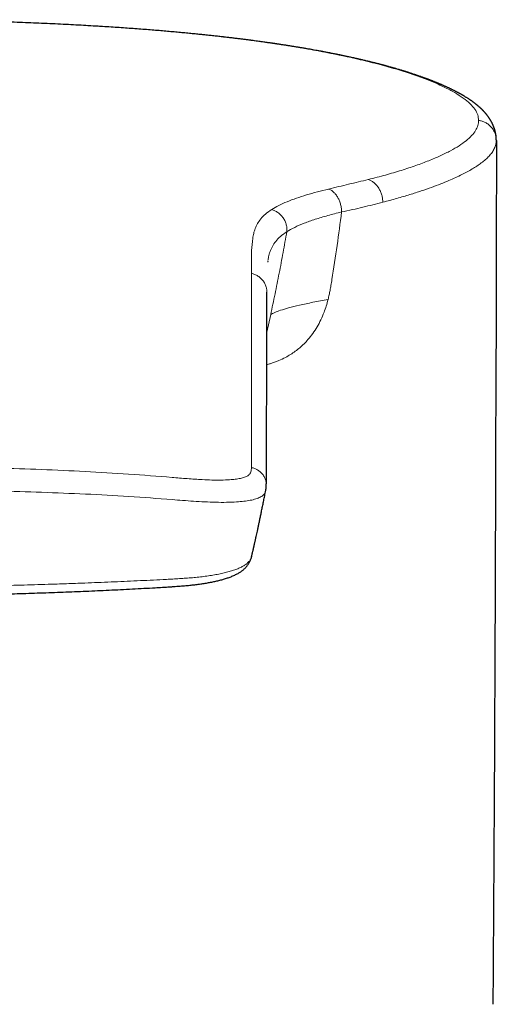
# Model space of a CAD drawing. Header units: millimetres. Extents: x 8 to 727, y 12 to 719.
# Tile 19 of 69: x 350 to 369, y 650 to 689. Entities that reach past the tile are written whole.
import ezdxf

# ---------------------------------------------------------------- set-up
doc = ezdxf.new("R2010")
doc.units = ezdxf.units.MM

msp = doc.modelspace()

# ---------------------------------------------------------------- linework, layer by layer
at = {"color": 252, "linetype": 'Continuous', "lineweight": 0}
for p, q in [((368.682, 683.844), (368.678, 683.874)), ((359.635, 679.066), (359.63, 679.032)), ((359.745, 676.953), (359.594, 676.265))]:
    msp.add_line(p, q, dxfattribs=at)
at = {"color": 7, "linetype": 'Continuous', "lineweight": 30}
for p, q in [((368.679, 683.825), (368.682, 683.844)), ((359.634, 679.066), (359.632, 679.053)), ((359.636, 679.071), (359.635, 679.066)), ((359.551, 670.002), (359.549, 669.997))]:
    msp.add_line(p, q, dxfattribs=at)
at = {"color": 7, "linetype": 'Continuous', "lineweight": 30, "flags": 128}
msp.add_lwpolyline([(368.682, 683.844), (368.68, 679.574), (368.674, 675.616)], dxfattribs=at)
at = {"color": 7, "linetype": 'Continuous', "lineweight": 30}
for points, knots in [([(368.682, 683.861), (368.682, 683.869), (368.681, 683.885), (368.68, 683.909), (368.679, 683.929), (368.678, 683.948), (368.677, 683.964), (368.675, 683.981), (368.673, 684.002), (368.671, 684.026), (368.667, 684.055), (368.662, 684.087), (368.655, 684.122), (368.649, 684.155), (368.642, 684.185), (368.635, 684.213), (368.628, 684.239), (368.621, 684.265), (368.612, 684.291), (368.604, 684.318), (368.594, 684.345), (368.585, 684.371), (368.574, 684.398), (368.563, 684.427), (368.549, 684.458), (368.535, 684.489), (368.521, 684.519), (368.507, 684.547), (368.495, 684.569), (368.485, 684.588), (368.475, 684.605), (368.466, 684.621), (368.456, 684.638), (368.446, 684.655), (368.434, 684.674), (368.422, 684.693), (368.409, 684.714), (368.396, 684.733), (368.383, 684.751), (368.372, 684.767), (368.362, 684.781), (368.352, 684.795), (368.341, 684.809), (368.329, 684.825), (368.316, 684.842), (368.301, 684.861), (368.287, 684.879), (368.273, 684.895), (368.261, 684.91), (368.25, 684.922), (368.24, 684.934), (368.228, 684.948), (368.215, 684.963), (368.199, 684.979), (368.183, 684.997), (368.165, 685.016), (368.145, 685.036), (368.125, 685.056), (368.107, 685.075), (368.09, 685.091), (368.076, 685.105), (368.061, 685.118), (368.045, 685.133), (368.027, 685.149), (368.009, 685.166), (367.99, 685.182), (367.972, 685.198), (367.954, 685.214), (367.935, 685.229), (367.916, 685.245), (367.895, 685.262), (367.872, 685.28), (367.849, 685.299), (367.827, 685.316), (367.807, 685.331), (367.788, 685.345), (367.771, 685.358), (367.755, 685.369), (367.74, 685.38), (367.723, 685.392), (367.704, 685.406), (367.683, 685.421), (367.659, 685.437), (367.637, 685.452), (367.615, 685.467), (367.596, 685.48), (367.578, 685.492), (367.555, 685.507), (367.525, 685.526), (367.487, 685.549), (367.451, 685.571), (367.419, 685.591), (367.391, 685.608), (367.364, 685.624), (367.338, 685.639), (367.315, 685.652), (367.294, 685.664), (367.276, 685.674), (367.259, 685.683), (367.241, 685.694), (367.22, 685.705), (367.194, 685.719), (367.163, 685.736), (367.128, 685.755), (367.09, 685.774), (367.052, 685.794), (367.014, 685.814), (366.976, 685.833), (366.938, 685.851), (366.901, 685.87), (366.862, 685.889), (366.82, 685.909), (366.776, 685.929), (366.73, 685.951), (366.683, 685.972), (366.638, 685.993), (366.595, 686.011), (366.558, 686.028), (366.522, 686.043), (366.49, 686.057), (366.461, 686.07), (366.433, 686.082), (366.404, 686.094), (366.371, 686.107), (366.335, 686.122), (366.297, 686.138), (366.256, 686.154), (366.215, 686.171), (366.173, 686.188), (366.133, 686.203), (366.097, 686.218), (366.064, 686.23), (366.034, 686.242), (366.007, 686.252), (365.982, 686.261), (365.961, 686.269), (365.938, 686.278), (365.912, 686.287), (365.881, 686.299), (365.844, 686.312), (365.804, 686.327), (365.759, 686.343), (365.711, 686.36), (365.634, 686.388), (365.528, 686.424), (365.42, 686.46), (365.34, 686.486), (365.29, 686.503), (365.242, 686.518), (365.2, 686.532), (365.161, 686.544), (365.127, 686.555), (365.094, 686.565), (365.061, 686.575), (365.021, 686.588), (364.974, 686.602), (364.919, 686.619), (364.859, 686.637), (364.793, 686.656), (364.73, 686.675), (364.671, 686.692), (364.617, 686.707), (364.561, 686.723), (364.501, 686.74), (364.44, 686.757), (364.384, 686.772), (364.336, 686.786), (364.296, 686.797), (364.258, 686.807), (364.224, 686.816), (364.192, 686.824), (364.163, 686.832), (364.135, 686.839), (364.108, 686.847), (364.078, 686.854), (364.045, 686.863), (364.008, 686.873), (363.968, 686.883), (363.927, 686.893), (363.886, 686.904), (363.845, 686.914), (363.77, 686.933), (363.661, 686.96), (363.519, 686.994), (363.381, 687.027), (363.247, 687.058), (363.131, 687.084), (363.033, 687.106), (362.953, 687.124), (362.877, 687.14), (362.808, 687.155), (362.744, 687.169), (362.688, 687.181), (362.638, 687.192), (362.595, 687.201), (362.558, 687.208), (362.53, 687.214), (362.51, 687.218), (362.497, 687.221), (362.486, 687.223), (362.477, 687.225), (362.467, 687.227), (362.454, 687.23), (362.434, 687.234), (362.406, 687.24), (362.373, 687.246), (362.337, 687.254), (362.29, 687.263), (362.233, 687.275), (362.162, 687.288), (362.072, 687.306), (361.963, 687.327), (361.838, 687.351), (361.714, 687.374), (361.593, 687.397), (361.475, 687.418), (361.36, 687.438), (361.248, 687.458), (361.128, 687.479), (361.001, 687.5), (360.866, 687.523), (360.734, 687.545), (360.603, 687.566), (360.474, 687.586), (360.366, 687.603), (360.278, 687.617), (360.212, 687.627), (360.146, 687.637), (360.081, 687.647), (360.023, 687.655), (359.976, 687.662), (359.94, 687.668), (359.911, 687.672), (359.888, 687.675), (359.865, 687.679), (359.834, 687.683), (359.793, 687.689), (359.746, 687.696), (359.694, 687.703), (359.638, 687.711), (359.579, 687.72), (359.508, 687.73), (359.424, 687.741), (359.325, 687.755), (359.219, 687.769), (359.106, 687.785), (358.984, 687.801), (358.854, 687.818), (358.717, 687.835), (358.572, 687.853), (358.419, 687.872), (358.257, 687.892), (358.089, 687.912), (357.914, 687.932), (357.733, 687.953), (357.542, 687.974), (357.342, 687.995), (357.132, 688.018), (356.916, 688.04), (356.694, 688.062), (356.467, 688.084), (356.23, 688.107), (355.984, 688.129), (355.728, 688.152), (355.462, 688.175), (355.186, 688.198), (354.9, 688.221), (354.604, 688.244), (354.3, 688.266), (353.988, 688.289), (353.668, 688.311), (353.339, 688.332), (352.99, 688.354), (352.622, 688.376), (352.233, 688.398), (351.833, 688.42), (351.42, 688.441), (350.995, 688.461), (350.567, 688.479), (350.135, 688.497), (349.7, 688.514), (349.254, 688.529), (348.796, 688.544), (348.354, 688.557), (347.928, 688.568), (347.521, 688.577), (347.106, 688.586), (346.684, 688.594), (346.255, 688.601), (345.828, 688.607), (345.403, 688.611), (344.98, 688.615), (344.552, 688.618), (344.119, 688.619), (343.828, 688.62), (343.682, 688.62)], [0, 0, 0, 0, 0.002291, 0.004329, 0.006114, 0.007646, 0.008925, 0.009974, 0.011661, 0.013518, 0.015497, 0.018184, 0.020858, 0.023417, 0.02579, 0.027942, 0.029917, 0.031928, 0.033998, 0.036194, 0.038434, 0.040544, 0.042722, 0.045138, 0.047746, 0.050466, 0.053186, 0.05557, 0.057628, 0.059161, 0.060644, 0.062116, 0.063642, 0.065222, 0.066966, 0.068946, 0.070771, 0.072698, 0.07446, 0.076027, 0.077405, 0.078695, 0.080155, 0.081657, 0.083436, 0.0855, 0.087341, 0.089074, 0.090601, 0.091921, 0.093035, 0.094489, 0.096132, 0.097963, 0.099919, 0.102043, 0.104334, 0.106718, 0.10884, 0.110655, 0.112163, 0.113662, 0.115403, 0.1174, 0.119495, 0.121396, 0.123345, 0.125193, 0.12709, 0.129036, 0.131082, 0.133411, 0.136042, 0.138025, 0.140022, 0.14183, 0.143447, 0.144876, 0.146317, 0.147884, 0.149578, 0.151668, 0.153892, 0.155994, 0.15792, 0.159668, 0.16124, 0.162783, 0.1658, 0.169067, 0.172611, 0.17501, 0.177405, 0.179653, 0.181754, 0.183695, 0.185391, 0.186752, 0.188034, 0.189498, 0.191151, 0.192991, 0.19561, 0.198446, 0.201311, 0.2042, 0.207114, 0.210003, 0.212643, 0.215386, 0.218194, 0.221177, 0.224331, 0.227574, 0.230864, 0.2342, 0.236854, 0.239458, 0.241831, 0.243964, 0.245858, 0.247576, 0.249459, 0.251555, 0.253865, 0.256366, 0.258919, 0.2615, 0.264109, 0.266746, 0.268837, 0.270851, 0.272675, 0.274311, 0.275759, 0.277018, 0.278144, 0.279762, 0.28163, 0.283748, 0.286116, 0.288734, 0.291527, 0.294306, 0.301836, 0.309198, 0.312095, 0.31484, 0.317347, 0.319616, 0.321647, 0.323409, 0.32503, 0.32676, 0.328615, 0.331205, 0.334004, 0.337033, 0.340347, 0.343949, 0.346463, 0.349101, 0.351861, 0.354745, 0.357751, 0.360701, 0.362749, 0.364657, 0.366424, 0.36805, 0.369536, 0.370881, 0.372086, 0.373422, 0.374716, 0.376225, 0.377951, 0.37984, 0.381723, 0.383588, 0.385435, 0.387263, 0.393757, 0.400009, 0.406019, 0.411787, 0.417313, 0.420801, 0.424179, 0.427331, 0.430211, 0.432818, 0.435152, 0.437155, 0.438902, 0.440393, 0.441626, 0.442271, 0.442814, 0.443255, 0.443596, 0.443884, 0.444392, 0.445211, 0.446342, 0.447708, 0.449158, 0.45069, 0.453259, 0.456029, 0.458998, 0.46388, 0.468785, 0.47354, 0.478146, 0.482603, 0.48691, 0.491067, 0.495076, 0.500187, 0.505066, 0.509847, 0.514547, 0.519165, 0.523703, 0.526067, 0.528408, 0.530727, 0.533024, 0.535228, 0.536712, 0.537958, 0.538969, 0.539742, 0.540287, 0.541434, 0.542871, 0.544538, 0.546325, 0.548227, 0.550245, 0.552379, 0.555504, 0.558847, 0.562409, 0.566191, 0.570275, 0.574588, 0.579129, 0.583899, 0.588897, 0.594138, 0.59967, 0.60517, 0.610936, 0.616969, 0.623269, 0.629839, 0.636682, 0.643386, 0.650334, 0.657526, 0.66496, 0.672637, 0.680553, 0.688709, 0.697101, 0.705728, 0.714586, 0.723508, 0.732647, 0.741999, 0.751559, 0.762121, 0.77294, 0.784018, 0.795356, 0.806959, 0.81883, 0.83027, 0.841954, 0.853886, 0.866071, 0.878512, 0.889071, 0.899798, 0.910692, 0.92175, 0.932969, 0.944346, 0.955214, 0.966217, 0.977352, 0.988614, 1, 1, 1, 1]), ([(359.572, 670.202), (359.572, 670.228), (359.574, 670.28), (359.575, 670.356), (359.577, 670.429), (359.577, 670.5), (359.578, 670.568), (359.578, 670.636), (359.578, 670.705), (359.578, 670.773), (359.578, 670.838), (359.578, 670.897), (359.578, 670.95), (359.578, 670.998), (359.578, 671.042), (359.578, 671.084), (359.578, 671.123), (359.578, 671.158), (359.578, 671.19), (359.578, 671.223), (359.578, 671.255), (359.578, 671.289), (359.579, 671.324), (359.579, 671.36), (359.579, 671.397), (359.579, 671.443), (359.579, 671.497), (359.58, 671.562), (359.58, 671.632), (359.58, 671.708), (359.581, 671.791), (359.581, 671.876), (359.582, 671.965), (359.582, 672.054), (359.582, 672.16), (359.583, 672.281), (359.583, 672.416), (359.584, 672.555), (359.584, 672.697), (359.585, 672.841), (359.585, 672.982), (359.586, 673.121), (359.586, 673.258), (359.587, 673.564), (359.588, 673.89), (359.589, 674.235), (359.589, 674.437), (359.59, 674.637), (359.59, 674.836), (359.591, 675.01), (359.591, 675.158), (359.592, 675.28), (359.592, 675.399), (359.592, 675.515), (359.593, 675.628), (359.593, 675.715), (359.593, 675.778), (359.593, 675.818), (359.593, 675.86), (359.593, 675.903), (359.594, 675.95), (359.594, 675.998), (359.594, 676.05), (359.594, 676.104), (359.594, 676.162), (359.594, 676.222), (359.594, 676.286), (359.595, 676.353), (359.595, 676.423), (359.595, 676.495), (359.595, 676.57), (359.595, 676.648), (359.595, 676.729), (359.596, 676.812), (359.596, 676.898), (359.596, 676.986), (359.596, 677.078), (359.596, 677.171), (359.596, 677.265), (359.596, 677.358), (359.596, 677.451), (359.597, 677.545), (359.597, 677.642), (359.597, 677.741), (359.597, 677.807), (359.597, 677.841)], [0, 0, 0, 0, 0.009138, 0.017953, 0.026445, 0.034616, 0.042466, 0.049994, 0.058454, 0.066468, 0.074036, 0.081158, 0.087141, 0.092769, 0.098041, 0.102958, 0.107519, 0.111726, 0.115577, 0.119072, 0.123205, 0.127254, 0.131434, 0.135744, 0.140186, 0.144758, 0.152207, 0.15998, 0.168075, 0.177667, 0.187676, 0.198102, 0.208946, 0.219988, 0.230924, 0.247893, 0.264597, 0.281034, 0.299389, 0.317401, 0.335069, 0.352437, 0.369761, 0.387085, 0.468759, 0.49522, 0.521681, 0.54814, 0.574598, 0.601022, 0.617996, 0.634591, 0.650806, 0.666642, 0.682098, 0.697175, 0.702751, 0.708273, 0.713929, 0.720004, 0.726501, 0.733291, 0.740487, 0.74809, 0.756099, 0.76469, 0.773705, 0.783142, 0.793003, 0.803287, 0.813995, 0.825126, 0.83668, 0.848657, 0.861058, 0.873883, 0.887131, 0.900803, 0.914898, 0.928191, 0.941841, 0.955846, 0.970208, 0.984926, 1, 1, 1, 1]), ([(368.558, 649.674), (368.565, 650.661), (368.581, 652.951), (368.603, 656.544), (368.624, 660.453), (368.641, 664.362), (368.656, 668.27), (368.667, 672.018), (368.672, 674.463), (368.674, 675.605)], [0, 0, 0, 0, 0.114213, 0.264951, 0.415688, 0.566425, 0.717161, 0.867898, 1, 1, 1, 1]), ([(358.996, 667.401), (359.001, 667.423), (359.011, 667.465), (359.024, 667.525), (359.036, 667.578), (359.047, 667.623), (359.055, 667.659), (359.062, 667.688), (359.066, 667.709), (359.07, 667.724), (359.073, 667.739), (359.077, 667.756), (359.082, 667.776), (359.087, 667.801), (359.094, 667.83), (359.101, 667.864), (359.111, 667.906), (359.121, 667.953), (359.133, 668.007), (359.147, 668.068), (359.163, 668.143), (359.183, 668.232), (359.206, 668.339), (359.232, 668.457), (359.26, 668.586), (359.29, 668.726), (359.322, 668.878), (359.355, 669.037), (359.389, 669.201), (359.424, 669.372), (359.461, 669.552), (359.499, 669.743), (359.529, 669.893), (359.546, 669.98), (359.55, 669.999)], [0, 0, 0, 0, 0.0265809, 0.0511077, 0.0723807, 0.0904029, 0.1051771, 0.1167055, 0.1249898, 0.1300313, 0.1354462, 0.1421383, 0.1502985, 0.1599265, 0.1712684, 0.1850956, 0.2014621, 0.220366, 0.2418046, 0.2657751, 0.2922743, 0.3298774, 0.3716091, 0.4174598, 0.467419, 0.5214747, 0.579614, 0.6418226, 0.7024087, 0.7663881, 0.8337467, 0.9044697, 0.9785409, 1, 1, 1, 1]), ([(359.551, 669.997), (359.552, 670.005), (359.555, 670.021), (359.559, 670.043), (359.561, 670.061), (359.563, 670.075), (359.565, 670.089), (359.566, 670.104), (359.568, 670.123), (359.569, 670.146), (359.571, 670.172), (359.571, 670.191), (359.572, 670.202)], [0, 0, 0, 0, 0.108439, 0.200023, 0.275038, 0.33374, 0.386062, 0.461442, 0.561451, 0.68531, 0.831949, 1, 1, 1, 1]), ([(343.682, 665.832), (343.748, 665.832), (343.963, 665.832), (344.315, 665.833), (344.742, 665.834), (345.174, 665.837), (345.62, 665.84), (346.075, 665.845), (346.53, 665.851), (346.984, 665.857), (347.439, 665.865), (347.894, 665.874), (348.348, 665.883), (348.803, 665.894), (349.257, 665.906), (349.71, 665.918), (350.164, 665.932), (350.617, 665.947), (351.071, 665.963), (351.526, 665.979), (351.98, 665.997), (352.435, 666.016), (352.89, 666.036), (353.345, 666.057), (353.804, 666.079), (354.264, 666.103), (354.721, 666.127), (355.117, 666.15), (355.433, 666.168), (355.652, 666.181), (355.823, 666.192), (355.964, 666.202), (356.093, 666.211), (356.212, 666.22), (356.325, 666.23), (356.435, 666.24), (356.539, 666.25), (356.641, 666.261), (356.737, 666.272), (356.833, 666.284), (356.927, 666.297), (357.019, 666.31), (357.109, 666.323), (357.197, 666.338), (357.284, 666.353), (357.369, 666.369), (357.453, 666.385), (357.535, 666.402), (357.616, 666.42), (357.694, 666.439), (357.77, 666.459), (357.846, 666.479), (357.921, 666.501), (357.995, 666.524), (358.068, 666.549), (358.141, 666.575), (358.214, 666.603), (358.287, 666.634), (358.356, 666.667), (358.421, 666.7), (358.479, 666.733), (358.532, 666.766), (358.58, 666.798), (358.624, 666.831), (358.664, 666.864), (358.7, 666.896), (358.732, 666.927), (358.765, 666.961), (358.799, 667.001), (358.834, 667.046), (358.866, 667.093), (358.895, 667.141), (358.92, 667.189), (358.943, 667.237), (358.96, 667.282), (358.974, 667.321), (358.986, 667.361), (358.993, 667.389), (358.997, 667.405), (358.997, 667.405)], [0, 0, 0, 0, 0.011827, 0.038094, 0.062526, 0.087839, 0.114798, 0.141757, 0.168717, 0.195679, 0.222645, 0.249618, 0.2766, 0.303591, 0.330596, 0.357549, 0.384501, 0.411503, 0.438551, 0.465643, 0.492774, 0.519941, 0.547139, 0.574365, 0.60161, 0.629621, 0.657061, 0.683967, 0.701029, 0.714168, 0.723518, 0.731976, 0.73976, 0.747043, 0.753937, 0.760523, 0.76753, 0.773497, 0.779823, 0.786014, 0.792167, 0.798293, 0.804405, 0.810518, 0.816578, 0.822693, 0.828853, 0.835053, 0.841292, 0.847392, 0.853584, 0.85988, 0.86629, 0.872829, 0.879514, 0.886368, 0.893417, 0.900677, 0.908129, 0.914798, 0.921133, 0.926982, 0.932348, 0.937292, 0.941888, 0.946202, 0.949931, 0.953609, 0.958703, 0.963715, 0.968651, 0.973527, 0.978353, 0.983131, 0.987856, 0.991456, 0.994982, 0.999881, 1, 1, 1, 1])]:
    msp.add_open_spline(points, degree=3, knots=knots, dxfattribs=at)
at = {"color": 252, "linetype": 'Continuous', "lineweight": 0}
for points, knots in [([(367.982, 684.635), (367.974, 684.709), (367.959, 684.857), (367.84, 685.079), (367.651, 685.299), (367.385, 685.519), (367.044, 685.737), (366.629, 685.955), (366.141, 686.172), (365.581, 686.386), (364.954, 686.595), (364.26, 686.797), (363.502, 686.992), (362.682, 687.179), (361.802, 687.356), (360.864, 687.523), (359.874, 687.678), (358.835, 687.821), (357.749, 687.952), (356.616, 688.071), (355.439, 688.178), (354.224, 688.274), (352.978, 688.357), (351.707, 688.428), (350.413, 688.488), (349.095, 688.536), (347.757, 688.574), (346.404, 688.6), (345.044, 688.617), (344.135, 688.619), (343.682, 688.62)], [0, 0, 0, 0, 0.035937, 0.071692, 0.107333, 0.142925, 0.178534, 0.214226, 0.250064, 0.285938, 0.321715, 0.357428, 0.393108, 0.428786, 0.464495, 0.500265, 0.53597, 0.571541, 0.60709, 0.642744, 0.67859, 0.714476, 0.750225, 0.785801, 0.821361, 0.856991, 0.892762, 0.928587, 0.964364, 1, 1, 1, 1]), ([(363.612, 682.297), (363.843, 682.357), (364.305, 682.475), (364.929, 682.66), (365.501, 682.849), (366.015, 683.042), (366.473, 683.237), (366.873, 683.435), (367.215, 683.634), (367.494, 683.833), (367.712, 684.034), (367.867, 684.234), (367.964, 684.434), (367.976, 684.568), (367.982, 684.635)], [0, 0, 0, 0, 0.08363, 0.166844, 0.249845, 0.332833, 0.416012, 0.499581, 0.583323, 0.666902, 0.750342, 0.833661, 0.916875, 1, 1, 1, 1]), ([(367.982, 684.635), (368.027, 684.627), (368.119, 684.61), (368.251, 684.555), (368.376, 684.476), (368.486, 684.373), (368.574, 684.252), (368.637, 684.119), (368.675, 683.982), (368.68, 683.89), (368.682, 683.844)], [0, 0, 0, 0, 0.117697, 0.241313, 0.369248, 0.499502, 0.629835, 0.757993, 0.881934, 1, 1, 1, 1]), ([(364.186, 681.398), (364.375, 681.449), (364.746, 681.549), (365.252, 681.699), (365.708, 681.845), (366.115, 681.986), (366.476, 682.122), (366.794, 682.252), (367.073, 682.375), (367.317, 682.492), (367.534, 682.605), (367.732, 682.717), (367.918, 682.833), (368.095, 682.957), (368.258, 683.089), (368.4, 683.227), (368.519, 683.372), (368.609, 683.523), (368.668, 683.675), (368.676, 683.776), (368.679, 683.825)], [0, 0, 0, 0, 0.066867, 0.131108, 0.192723, 0.251711, 0.308073, 0.360873, 0.41114, 0.458873, 0.504074, 0.5485, 0.595953, 0.646433, 0.699939, 0.756472, 0.814941, 0.87633, 0.940639, 1, 1, 1, 1]), ([(362.039, 681.923), (362.305, 681.986), (362.839, 682.113), (363.354, 682.236), (363.612, 682.297)], [0, 0, 0, 0, 0.499349, 1, 1, 1, 1]), ([(363.612, 682.297), (363.649, 682.283), (363.725, 682.253), (363.835, 682.178), (363.937, 682.081), (364.026, 681.962), (364.098, 681.828), (364.149, 681.685), (364.18, 681.54), (364.184, 681.445), (364.186, 681.398)], [0, 0, 0, 0, 0.117607, 0.240871, 0.368332, 0.49816, 0.628277, 0.756555, 0.881013, 1, 1, 1, 1]), ([(359.786, 681.113), (359.875, 681.167), (360.054, 681.273), (360.389, 681.421), (360.759, 681.56), (361.164, 681.689), (361.592, 681.811), (361.89, 681.886), (362.039, 681.923)], [0, 0, 0, 0, 0.168245, 0.334702, 0.500511, 0.666423, 0.83286, 1, 1, 1, 1]), ([(362.039, 681.923), (362.072, 681.908), (362.141, 681.878), (362.239, 681.802), (362.33, 681.704), (362.41, 681.585), (362.474, 681.45), (362.519, 681.306), (362.548, 681.159), (362.551, 681.063), (362.553, 681.015)], [0, 0, 0, 0, 0.112242, 0.230764, 0.354908, 0.483457, 0.614592, 0.746022, 0.875268, 1, 1, 1, 1]), ([(362.553, 681.015), (362.839, 681.077), (363.411, 681.201), (363.927, 681.332), (364.186, 681.398)], [0, 0, 0, 0, 0.5, 1, 1, 1, 1]), ([(358.982, 678.584), (358.981, 678.734), (358.978, 679.035), (358.984, 679.494), (359.016, 679.874), (359.068, 680.166), (359.126, 680.359), (359.216, 680.552), (359.349, 680.744), (359.528, 680.932), (359.7, 681.053), (359.786, 681.113)], [0, 0, 0, 0, 0.186824, 0.373632, 0.560589, 0.634011, 0.707282, 0.780372, 0.853356, 0.926442, 1, 1, 1, 1]), ([(359.786, 681.113), (359.828, 681.098), (359.914, 681.068), (360.036, 680.994), (360.149, 680.897), (360.245, 680.78), (360.32, 680.647), (360.368, 680.507), (360.391, 680.367), (360.386, 680.277), (360.384, 680.233)], [0, 0, 0, 0, 0.1184548, 0.2429541, 0.3716799, 0.5024129, 0.6327552, 0.7603919, 0.8833209, 1, 1, 1, 1]), ([(360.384, 680.233), (360.484, 680.292), (360.685, 680.409), (361.066, 680.572), (361.502, 680.726), (361.996, 680.874), (362.366, 680.968), (362.553, 681.015)], [0, 0, 0, 0, 0.196359, 0.393442, 0.59241, 0.794296, 1, 1, 1, 1]), ([(362.553, 681.015), (362.496, 680.573), (362.381, 679.681), (362.242, 678.791), (362.171, 678.343)], [0, 0, 0, 0, 0.495745, 1, 1, 1, 1]), ([(360.384, 680.233), (360.296, 680.172), (360.12, 680.048), (359.938, 679.852), (359.803, 679.65), (359.714, 679.444), (359.662, 679.257), (359.646, 679.14), (359.639, 679.091)], [0, 0, 0, 0, 0.170761, 0.343018, 0.517388, 0.694072, 0.872936, 1, 1, 1, 1]), ([(360.384, 680.233), (360.336, 679.959), (360.239, 679.411), (360.083, 678.59), (359.919, 677.771), (359.803, 677.226), (359.745, 676.953)], [0, 0, 0, 0, 0.2499977, 0.4999967, 0.7499991, 1, 1, 1, 1]), ([(358.982, 670.905), (358.982, 671.381), (358.982, 672.334), (358.982, 673.695), (358.982, 675.006), (358.982, 676.258), (358.982, 677.453), (358.982, 678.207), (358.982, 678.584)], [0, 0, 0, 0, 0.1667, 0.33336, 0.499999, 0.666638, 0.833298, 1, 1, 1, 1]), ([(358.982, 678.584), (359.026, 678.572), (359.116, 678.547), (359.243, 678.48), (359.36, 678.39), (359.459, 678.278), (359.534, 678.151), (359.579, 678.014), (359.599, 677.909), (359.595, 677.852), (359.595, 677.841)], [0, 0, 0, 0, 0.12972, 0.26617, 0.407336, 0.55075, 0.693739, 0.833722, 0.96847, 1, 1, 1, 1]), ([(362.171, 678.343), (362.159, 678.265), (362.135, 678.12), (362.098, 677.919), (362.062, 677.734), (362.033, 677.618), (362.019, 677.558)], [0, 0, 0, 0, 0.294399, 0.549988, 0.766921, 1, 1, 1, 1]), ([(359.591, 674.971), (359.637, 674.984), (359.797, 675.032), (360.045, 675.125), (360.313, 675.247), (360.532, 675.374), (360.721, 675.502), (360.899, 675.643), (361.066, 675.796), (361.24, 675.981), (361.416, 676.202), (361.644, 676.55), (361.819, 676.92), (361.949, 677.295), (361.995, 677.469), (362.019, 677.558)], [0, 0, 0, 0, 0.042158, 0.147608, 0.234734, 0.301466, 0.36641, 0.429835, 0.492032, 0.553307, 0.634899, 0.714591, 0.871755, 0.934575, 1, 1, 1, 1]), ([(359.745, 676.953), (359.796, 676.981), (359.901, 677.04), (360.14, 677.129), (360.465, 677.227), (360.896, 677.332), (361.423, 677.445), (361.816, 677.52), (362.018, 677.558)], [0, 0, 0, 0, 0.121288, 0.252625, 0.403957, 0.583713, 0.785989, 1, 1, 1, 1]), ([(343.682, 670.94), (344.266, 670.939), (345.434, 670.937), (347.183, 670.918), (348.926, 670.884), (350.664, 670.831), (352.396, 670.754), (354.123, 670.653), (355.266, 670.561), (355.838, 670.515)], [0, 0, 0, 0, 0.1431399, 0.2859746, 0.4286189, 0.5711988, 0.7138523, 0.8567308, 1, 1, 1, 1]), ([(355.838, 670.515), (356.04, 670.498), (356.444, 670.464), (356.974, 670.428), (357.421, 670.41), (357.786, 670.407), (358.096, 670.418), (358.349, 670.443), (358.55, 670.476), (358.717, 670.521), (358.844, 670.579), (358.924, 670.651), (358.966, 670.731), (358.981, 670.817), (358.982, 670.876), (358.982, 670.905)], [0, 0, 0, 0, 0.123479, 0.248287, 0.331268, 0.413967, 0.496967, 0.559699, 0.622411, 0.685067, 0.747936, 0.810724, 0.873491, 0.936654, 1, 1, 1, 1]), ([(358.982, 670.905), (359.025, 670.895), (359.113, 670.873), (359.237, 670.81), (359.352, 670.724), (359.448, 670.616), (359.519, 670.492), (359.56, 670.36), (359.576, 670.262), (359.571, 670.21), (359.57, 670.202)], [0, 0, 0, 0, 0.129949, 0.267253, 0.409725, 0.554635, 0.699014, 0.84002, 0.975245, 1, 1, 1, 1]), ([(355.843, 669.638), (355.272, 669.681), (354.131, 669.767), (352.407, 669.86), (350.675, 669.93), (348.937, 669.979), (347.191, 670.009), (345.439, 670.025), (344.268, 670.027), (343.682, 670.028)], [0, 0, 0, 0, 0.142885, 0.285511, 0.428043, 0.57063, 0.713407, 0.856494, 1, 1, 1, 1]), ([(359.549, 669.997), (359.542, 669.969), (359.528, 669.907), (359.463, 669.817), (359.344, 669.731), (359.166, 669.661), (358.943, 669.607), (358.685, 669.568), (358.371, 669.541), (358, 669.527), (357.572, 669.529), (357.134, 669.546), (356.696, 669.572), (356.265, 669.604), (355.981, 669.627), (355.843, 669.638)], [0, 0, 0, 0, 0.057159, 0.127547, 0.202232, 0.277882, 0.351294, 0.423027, 0.493212, 0.58395, 0.672056, 0.758089, 0.841924, 0.922908, 1, 1, 1, 1]), ([(343.682, 666.171), (343.924, 666.171), (344.407, 666.171), (345.072, 666.175), (345.676, 666.179), (346.221, 666.185), (346.764, 666.191), (347.368, 666.2), (348.032, 666.212), (348.697, 666.226), (349.301, 666.24), (349.845, 666.254), (350.389, 666.269), (350.994, 666.288), (351.659, 666.31), (352.316, 666.334), (352.904, 666.357), (353.422, 666.378), (353.939, 666.401), (354.456, 666.425), (354.973, 666.45), (355.403, 666.472), (355.747, 666.489), (356.005, 666.503), (356.218, 666.517), (356.387, 666.528), (356.516, 666.538), (356.645, 666.549), (356.775, 666.561), (356.904, 666.574), (357.032, 666.588), (357.157, 666.604), (357.28, 666.621), (357.401, 666.639), (357.518, 666.659), (357.632, 666.679), (357.741, 666.701), (357.847, 666.724), (357.95, 666.748), (358.049, 666.774), (358.144, 666.801), (358.236, 666.829), (358.322, 666.858), (358.403, 666.888), (358.479, 666.919), (358.551, 666.952), (358.618, 666.986), (358.68, 667.021), (358.736, 667.057), (358.788, 667.095), (358.837, 667.137), (358.882, 667.183), (358.92, 667.232), (358.951, 667.281), (358.974, 667.33), (358.989, 667.371), (358.994, 667.394), (358.995, 667.401)], [0, 0, 0, 0, 0.041891, 0.083787, 0.115228, 0.146669, 0.178119, 0.209569, 0.25147, 0.293377, 0.324948, 0.35652, 0.3881, 0.41968, 0.461923, 0.50417, 0.534418, 0.564666, 0.594915, 0.625163, 0.655412, 0.685727, 0.700891, 0.716054, 0.731295, 0.738932, 0.746568, 0.754601, 0.762642, 0.770764, 0.778885, 0.787055, 0.795226, 0.803487, 0.811761, 0.819832, 0.827916, 0.836101, 0.844285, 0.852525, 0.860764, 0.869107, 0.877465, 0.885596, 0.89374, 0.901986, 0.910232, 0.918533, 0.926834, 0.935242, 0.943666, 0.953806, 0.963973, 0.974291, 0.984609, 0.994991, 1, 1, 1, 1])]:
    msp.add_open_spline(points, degree=3, knots=knots, dxfattribs=at)

doc.saveas('drawing.dxf')
